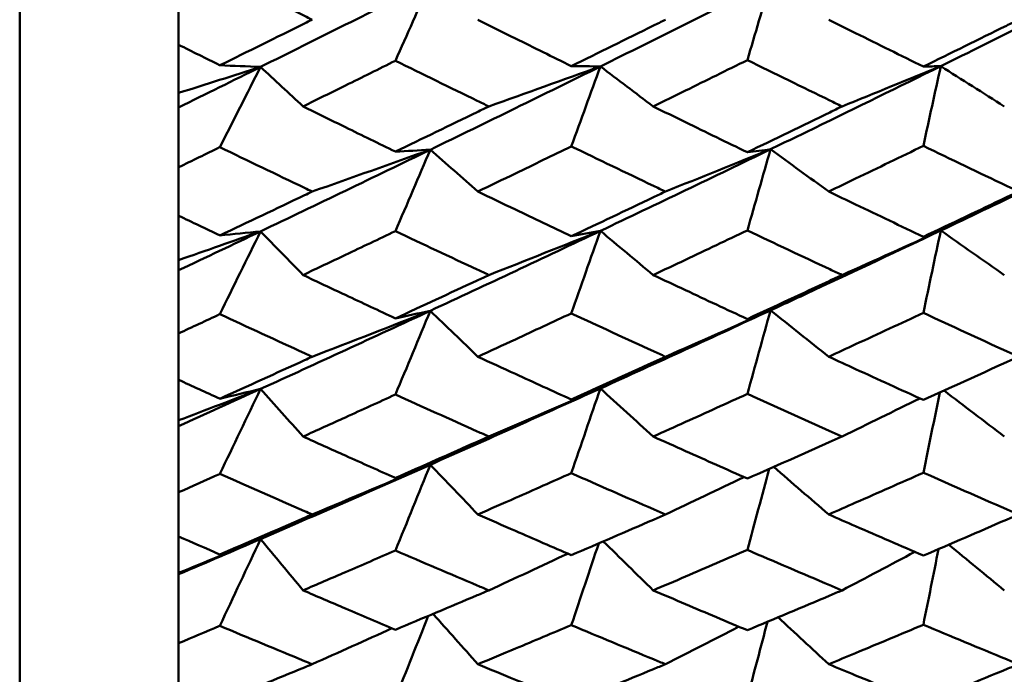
# Model space of a CAD drawing. Header units: millimetres. Extents: x 626 to 2725, y 57 to 2097.
# Tile 90 of 133: x 1007.29 to 1013.48, y 188.66 to 192.78. Entities that reach past the tile are written whole.
import ezdxf

# ---------------------------------------------------------------- set-up
doc = ezdxf.new("R2010")
doc.units = ezdxf.units.MM
doc.header["$LTSCALE"] = 10
doc.layers.add('Widoczne (ISO)', color=7, linetype='Continuous', lineweight=50)

msp = doc.modelspace()

# ---------------------------------------------------------------- linework, layer by layer
at = {"layer": 'Widoczne (ISO)'}
for p, q in [((1007.2873, 184.4165), (1007.2873, 220.4165)), ((1008.2873, 192.9399), (1008.2873, 192.6238)), ((1008.2873, 192.3205), (1008.2873, 192.6238)), ((1008.2873, 192.2295), (1008.2873, 192.3205)), ((1008.2873, 191.8527), (1008.2873, 192.2295)), ((1008.2873, 191.8527), (1008.2873, 191.5482)), ((1008.2873, 191.2685), (1008.2873, 191.5482)), ((1008.2873, 191.2045), (1008.2873, 191.2685)), ((1008.2873, 190.8072), (1008.2873, 191.2045)), ((1008.2873, 190.8072), (1008.2873, 190.5154)), ((1008.2873, 190.2605), (1008.2873, 190.5154)), ((1008.2873, 190.2238), (1008.2873, 190.2605)), ((1008.2873, 189.8075), (1008.2873, 190.2238)), ((1008.2873, 189.8075), (1008.2873, 189.5296)), ((1008.2873, 189.3004), (1008.2873, 189.5296)), ((1008.2873, 189.2913), (1008.2873, 189.3004)), ((1008.2873, 188.8576), (1008.2873, 189.2913)), ((1008.2873, 188.8576), (1008.2873, 188.5947))]:
    msp.add_line(p, q, dxfattribs=at)
msp.add_circle((1045.3196, 202.4165), 50, dxfattribs=at)
for points, knots in [([(1009.1276, 192.7814), (1009.1113, 192.7895), (1009.0951, 192.7975), (1008.9014, 192.8937), (1008.724, 192.9821), (1008.5465, 193.0709)], [0.0853813, 0.0853813, 0.0853813, 0.0853813, 0.09097809, 0.09097809, 0.15214536, 0.15214536, 0.15214536, 0.15214536]), ([(1008.5465, 192.4946), (1008.7238, 192.5817), (1008.9012, 192.6693), (1009.0949, 192.7652), (1009.1112, 192.7733), (1009.1276, 192.7814)], [0.0297954, 0.0297954, 0.0297954, 0.0297954, 0.09092493, 0.09092493, 0.09655955, 0.09655955, 0.09655955, 0.09655955]), ([(1010.1703, 192.7814), (1010.2487, 192.7422), (1010.3271, 192.7031), (1010.523, 192.6057), (1010.6403, 192.5474), (1010.7577, 192.4894)], [0.03448054, 0.03448054, 0.03448054, 0.03448054, 0.06157222, 0.06157222, 0.10209717, 0.10209717, 0.10209717, 0.10209717]), ([(1010.7577, 192.4894), (1010.9299, 192.5739), (1011.1021, 192.6587), (1011.2995, 192.7564), (1011.3248, 192.7689), (1011.35, 192.7814)], [0.02530969, 0.02530969, 0.02530969, 0.02530969, 0.08465152, 0.08465152, 0.09334823, 0.09334823, 0.09334823, 0.09334823]), ([(1012.3772, 192.7814), (1012.4337, 192.7533), (1012.4902, 192.7252), (1012.6887, 192.6265), (1012.8307, 192.5561), (1012.9727, 192.486)], [0.04208868, 0.04208868, 0.04208868, 0.04208868, 0.06158988, 0.06158988, 0.11059803, 0.11059803, 0.11059803, 0.11059803]), ([(1012.9727, 192.486), (1013.1467, 192.5716), (1013.3208, 192.6575), (1013.5201, 192.7563), (1013.5454, 192.7689), (1013.5707, 192.7814)], [0.01556037, 0.01556037, 0.01556037, 0.01556037, 0.07555527, 0.07555527, 0.08428623, 0.08428623, 0.08428623, 0.08428623]), ([(1008.2873, 192.6238), (1008.3731, 192.5809), (1008.459, 192.5381), (1008.5455, 192.4951), (1008.546, 192.4948), (1008.5465, 192.4946)], [0, 0, 0, 0, 0.02969567, 0.02969567, 0.02988021, 0.02988021, 0.02988021, 0.02988021]), ([(1009.6512, 192.523), (1009.5463, 192.4709), (1009.4415, 192.419), (1009.2477, 192.3233), (1009.1588, 192.2794), (1009.0699, 192.2357)], [0.02528165, 0.02528165, 0.02528165, 0.02528165, 0.06150593, 0.06150593, 0.09223152, 0.09223152, 0.09223152, 0.09223152]), ([(1010.2386, 192.2357), (1010.2144, 192.2475), (1010.1902, 192.2592), (1009.9944, 192.3546), (1009.8228, 192.4386), (1009.6512, 192.523)], [0.0806421, 0.0806421, 0.0806421, 0.0806421, 0.08897282, 0.08897282, 0.14811965, 0.14811965, 0.14811965, 0.14811965]), ([(1011.8652, 192.5272), (1011.7354, 192.4631), (1011.6057, 192.3991), (1011.4084, 192.3021), (1011.3407, 192.2689), (1011.273, 192.2357)], [0.01681985, 0.01681985, 0.01681985, 0.01681985, 0.06159108, 0.06159108, 0.08495433, 0.08495433, 0.08495433, 0.08495433]), ([(1012.461, 192.2357), (1012.4354, 192.2481), (1012.4099, 192.2606), (1012.2113, 192.3574), (1012.0382, 192.4421), (1011.8652, 192.5272)], [0.07138254, 0.07138254, 0.07138254, 0.07138254, 0.08018544, 0.08018544, 0.13983561, 0.13983561, 0.13983561, 0.13983561]), ([(1013.0822, 192.4891), (1012.8172, 192.3584), (1012.5522, 192.2286), (1012.1953, 192.055), (1012.1033, 192.0104), (1012.0113, 191.9658)], [0.3692784, 0.3692784, 0.3692784, 0.3692784, 0.4608442, 0.4608442, 0.492629, 0.492629, 0.492629, 0.492629]), ([(1009.0699, 192.2357), (1009.1588, 192.1919), (1009.2477, 192.1483), (1009.4414, 192.0534), (1009.5463, 192.0023), (1009.6512, 191.9512)], [0.03078053, 0.03078053, 0.03078053, 0.03078053, 0.06149921, 0.06149921, 0.09773041, 0.09773041, 0.09773041, 0.09773041]), ([(1009.6512, 191.9512), (1009.8227, 192.0339), (1009.9942, 192.1169), (1010.19, 192.2121), (1010.2143, 192.2239), (1010.2386, 192.2357)], [0.02983351, 0.02983351, 0.02983351, 0.02983351, 0.0889495, 0.0889495, 0.09731113, 0.09731113, 0.09731113, 0.09731113]), ([(1011.273, 192.2357), (1011.3407, 192.2025), (1011.4083, 192.1694), (1011.6057, 192.0731), (1011.7354, 192.0099), (1011.8652, 191.9471)], [0.03825175, 0.03825175, 0.03825175, 0.03825175, 0.06160817, 0.06160817, 0.10638617, 0.10638617, 0.10638617, 0.10638617]), ([(1011.8652, 191.9471), (1012.0382, 192.0304), (1012.2112, 192.1142), (1012.4098, 192.2108), (1012.4354, 192.2232), (1012.461, 192.2357)], [0.02053386, 0.02053386, 0.02053386, 0.02053386, 0.08016461, 0.08016461, 0.08898694, 0.08898694, 0.08898694, 0.08898694]), ([(1008.5465, 191.9791), (1008.546, 191.9788), (1008.5455, 191.9786), (1008.459, 191.9363), (1008.3731, 191.8945), (1008.2873, 191.8527)], [0.02951568, 0.02951568, 0.02951568, 0.02951568, 0.02969929, 0.02969929, 0.05939589, 0.05939589, 0.05939589, 0.05939589]), ([(1009.1276, 191.7), (1009.1113, 191.7077), (1009.0951, 191.7155), (1008.9014, 191.8081), (1008.724, 191.8934), (1008.5465, 191.9791)], [0.0853813, 0.0853813, 0.0853813, 0.0853813, 0.09097809, 0.09097809, 0.15214536, 0.15214536, 0.15214536, 0.15214536]), ([(1010.7577, 191.9842), (1010.6403, 191.9271), (1010.523, 191.8703), (1010.3272, 191.7756), (1010.2487, 191.7378), (1010.1703, 191.7)], [0.02104899, 0.02104899, 0.02104899, 0.02104899, 0.0615671, 0.0615671, 0.08866561, 0.08866561, 0.08866561, 0.08866561]), ([(1011.35, 191.7), (1011.3248, 191.712), (1011.2997, 191.724), (1011.1022, 191.8184), (1010.93, 191.9011), (1010.7577, 191.9842)], [0.07597559, 0.07597559, 0.07597559, 0.07597559, 0.08464777, 0.08464777, 0.14401425, 0.14401425, 0.14401425, 0.14401425]), ([(1012.9727, 191.9875), (1012.8307, 191.9186), (1012.6887, 191.8499), (1012.4902, 191.7543), (1012.4337, 191.7271), (1012.3772, 191.7)], [0.01259731, 0.01259731, 0.01259731, 0.01259731, 0.06159863, 0.06159863, 0.08110666, 0.08110666, 0.08110666, 0.08110666]), ([(1013.5707, 191.7), (1013.5454, 191.7121), (1013.5202, 191.7242), (1013.3208, 191.8197), (1013.1468, 191.9034), (1012.9727, 191.9875)], [0.06686277, 0.06686277, 0.06686277, 0.06686277, 0.07557848, 0.07557848, 0.13558897, 0.13558897, 0.13558897, 0.13558897]), ([(1008.5465, 191.4238), (1008.7238, 191.5076), (1008.9012, 191.5919), (1009.0949, 191.6844), (1009.1112, 191.6922), (1009.1276, 191.7)], [0.0297954, 0.0297954, 0.0297954, 0.0297954, 0.09092493, 0.09092493, 0.09655955, 0.09655955, 0.09655955, 0.09655955]), ([(1010.1703, 191.7), (1010.2487, 191.6622), (1010.3271, 191.6245), (1010.523, 191.5307), (1010.6403, 191.4746), (1010.7577, 191.4188)], [0.03448054, 0.03448054, 0.03448054, 0.03448054, 0.06157222, 0.06157222, 0.10209717, 0.10209717, 0.10209717, 0.10209717]), ([(1010.7577, 191.4188), (1010.9299, 191.5001), (1011.1021, 191.5818), (1011.2995, 191.6759), (1011.3248, 191.6879), (1011.35, 191.7)], [0.02530969, 0.02530969, 0.02530969, 0.02530969, 0.08465152, 0.08465152, 0.09334823, 0.09334823, 0.09334823, 0.09334823]), ([(1012.3772, 191.7), (1012.4337, 191.6728), (1012.4902, 191.6457), (1012.6887, 191.5507), (1012.8307, 191.483), (1012.9727, 191.4156)], [0.04208868, 0.04208868, 0.04208868, 0.04208868, 0.06158988, 0.06158988, 0.11059803, 0.11059803, 0.11059803, 0.11059803]), ([(1012.9727, 191.4156), (1013.1467, 191.4978), (1013.3208, 191.5805), (1013.5201, 191.6758), (1013.5454, 191.6879), (1013.5707, 191.7)], [0.01556037, 0.01556037, 0.01556037, 0.01556037, 0.07555527, 0.07555527, 0.08428623, 0.08428623, 0.08428623, 0.08428623]), ([(1008.2873, 191.5482), (1008.3731, 191.5068), (1008.459, 191.4656), (1008.5455, 191.4243), (1008.546, 191.424), (1008.5465, 191.4238)], [0, 0, 0, 0, 0.02969567, 0.02969567, 0.02988021, 0.02988021, 0.02988021, 0.02988021]), ([(1009.6512, 191.4511), (1009.5463, 191.401), (1009.4415, 191.3511), (1009.2477, 191.259), (1009.1588, 191.2169), (1009.0699, 191.1748)], [0.02528165, 0.02528165, 0.02528165, 0.02528165, 0.06150593, 0.06150593, 0.09223152, 0.09223152, 0.09223152, 0.09223152]), ([(1010.2386, 191.1748), (1010.2144, 191.1862), (1010.1902, 191.1975), (1009.9944, 191.2891), (1009.8228, 191.3699), (1009.6512, 191.4511)], [0.0806421, 0.0806421, 0.0806421, 0.0806421, 0.08897282, 0.08897282, 0.14811965, 0.14811965, 0.14811965, 0.14811965]), ([(1011.8652, 191.4552), (1011.7354, 191.3934), (1011.6057, 191.3319), (1011.4084, 191.2386), (1011.3407, 191.2067), (1011.273, 191.1748)], [0.01681985, 0.01681985, 0.01681985, 0.01681985, 0.06159108, 0.06159108, 0.08495433, 0.08495433, 0.08495433, 0.08495433]), ([(1012.461, 191.1748), (1012.4354, 191.1868), (1012.4099, 191.1988), (1012.2113, 191.2918), (1012.0382, 191.3733), (1011.8652, 191.4552)], [0.07138254, 0.07138254, 0.07138254, 0.07138254, 0.08018544, 0.08018544, 0.13983561, 0.13983561, 0.13983561, 0.13983561]), ([(1013.0822, 191.4547), (1012.8172, 191.329), (1012.5522, 191.2044), (1012.1953, 191.0379), (1012.1033, 190.9951), (1012.0113, 190.9524)], [0.3692784, 0.3692784, 0.3692784, 0.3692784, 0.4608442, 0.4608442, 0.492629, 0.492629, 0.492629, 0.492629]), ([(1009.0699, 191.1748), (1009.1588, 191.1328), (1009.2477, 191.0909), (1009.4414, 190.9998), (1009.5463, 190.9507), (1009.6512, 190.9017)], [0.03078053, 0.03078053, 0.03078053, 0.03078053, 0.06149921, 0.06149921, 0.09773041, 0.09773041, 0.09773041, 0.09773041]), ([(1009.6512, 190.9017), (1009.8227, 190.981), (1009.9942, 191.0607), (1010.19, 191.1522), (1010.2143, 191.1635), (1010.2386, 191.1748)], [0.02983351, 0.02983351, 0.02983351, 0.02983351, 0.0889495, 0.0889495, 0.09731113, 0.09731113, 0.09731113, 0.09731113]), ([(1011.273, 191.1748), (1011.3407, 191.143), (1011.4083, 191.1112), (1011.6057, 191.0186), (1011.7354, 190.9581), (1011.8652, 190.8977)], [0.03825175, 0.03825175, 0.03825175, 0.03825175, 0.06160817, 0.06160817, 0.10638617, 0.10638617, 0.10638617, 0.10638617]), ([(1011.8652, 190.8977), (1012.0382, 190.9777), (1012.2112, 191.0581), (1012.4098, 191.1509), (1012.4354, 191.1629), (1012.461, 191.1748)], [0.02053386, 0.02053386, 0.02053386, 0.02053386, 0.08016461, 0.08016461, 0.08898694, 0.08898694, 0.08898694, 0.08898694]), ([(1008.5465, 190.9284), (1008.546, 190.9282), (1008.5455, 190.9279), (1008.459, 190.8874), (1008.3731, 190.8473), (1008.2873, 190.8072)], [0.02951568, 0.02951568, 0.02951568, 0.02951568, 0.02969929, 0.02969929, 0.05939589, 0.05939589, 0.05939589, 0.05939589]), ([(1009.1276, 190.6608), (1009.1113, 190.6682), (1009.0951, 190.6757), (1008.9014, 190.7644), (1008.724, 190.8462), (1008.5465, 190.9284)], [0.0853813, 0.0853813, 0.0853813, 0.0853813, 0.09097809, 0.09097809, 0.15214536, 0.15214536, 0.15214536, 0.15214536]), ([(1010.7577, 190.9333), (1010.6403, 190.8786), (1010.523, 190.824), (1010.3272, 190.7333), (1010.2487, 190.697), (1010.1703, 190.6608)], [0.02104899, 0.02104899, 0.02104899, 0.02104899, 0.0615671, 0.0615671, 0.08866561, 0.08866561, 0.08866561, 0.08866561]), ([(1011.35, 190.6608), (1011.3248, 190.6723), (1011.2997, 190.6838), (1011.1022, 190.7743), (1010.93, 190.8536), (1010.7577, 190.9333)], [0.07597559, 0.07597559, 0.07597559, 0.07597559, 0.08464777, 0.08464777, 0.14401425, 0.14401425, 0.14401425, 0.14401425]), ([(1012.9727, 190.9365), (1012.8307, 190.8704), (1012.6887, 190.8045), (1012.4902, 190.7129), (1012.4337, 190.6868), (1012.3772, 190.6608)], [0.01259731, 0.01259731, 0.01259731, 0.01259731, 0.06159863, 0.06159863, 0.08110666, 0.08110666, 0.08110666, 0.08110666]), ([(1013.5707, 190.6608), (1013.5454, 190.6724), (1013.5202, 190.684), (1013.3208, 190.7755), (1013.1468, 190.8558), (1012.9727, 190.9365)], [0.06686277, 0.06686277, 0.06686277, 0.06686277, 0.07557848, 0.07557848, 0.13558897, 0.13558897, 0.13558897, 0.13558897]), ([(1008.5465, 190.3964), (1008.7238, 190.4766), (1008.9012, 190.5573), (1009.0949, 190.6458), (1009.1112, 190.6533), (1009.1276, 190.6608)], [0.0297954, 0.0297954, 0.0297954, 0.0297954, 0.09092493, 0.09092493, 0.09655955, 0.09655955, 0.09655955, 0.09655955]), ([(1010.1703, 190.6608), (1010.2487, 190.6246), (1010.3271, 190.5885), (1010.523, 190.4987), (1010.6403, 190.445), (1010.7577, 190.3916)], [0.03448054, 0.03448054, 0.03448054, 0.03448054, 0.06157222, 0.06157222, 0.10209717, 0.10209717, 0.10209717, 0.10209717]), ([(1010.7577, 190.3916), (1010.9299, 190.4694), (1011.1021, 190.5476), (1011.2995, 190.6377), (1011.3248, 190.6493), (1011.35, 190.6608)], [0.02530969, 0.02530969, 0.02530969, 0.02530969, 0.08465152, 0.08465152, 0.09334823, 0.09334823, 0.09334823, 0.09334823]), ([(1012.3772, 190.6608), (1012.4337, 190.6348), (1012.4902, 190.6089), (1012.6887, 190.5178), (1012.8307, 190.453), (1012.9727, 190.3885)], [0.04208868, 0.04208868, 0.04208868, 0.04208868, 0.06158988, 0.06158988, 0.11059803, 0.11059803, 0.11059803, 0.11059803]), ([(1012.9727, 190.3885), (1013.1467, 190.4672), (1013.3208, 190.5464), (1013.5201, 190.6376), (1013.5454, 190.6492), (1013.5707, 190.6608)], [0.01556037, 0.01556037, 0.01556037, 0.01556037, 0.07555527, 0.07555527, 0.08428623, 0.08428623, 0.08428623, 0.08428623]), ([(1008.2873, 190.5154), (1008.3731, 190.4758), (1008.459, 190.4364), (1008.5455, 190.3968), (1008.546, 190.3966), (1008.5465, 190.3964)], [0, 0, 0, 0, 0.02969567, 0.02969567, 0.02988021, 0.02988021, 0.02988021, 0.02988021]), ([(1011.8652, 190.4264), (1011.7354, 190.3673), (1011.6057, 190.3085), (1011.4084, 190.2193), (1011.3407, 190.1888), (1011.273, 190.1584)], [0.01681985, 0.01681985, 0.01681985, 0.01681985, 0.06159108, 0.06159108, 0.08495433, 0.08495433, 0.08495433, 0.08495433]), ([(1012.461, 190.1584), (1012.4354, 190.1698), (1012.4099, 190.1812), (1012.2113, 190.2701), (1012.0382, 190.3481), (1011.8652, 190.4264)], [0.07138254, 0.07138254, 0.07138254, 0.07138254, 0.08018544, 0.08018544, 0.13983561, 0.13983561, 0.13983561, 0.13983561]), ([(1009.6512, 190.4225), (1009.5463, 190.3746), (1009.4415, 190.3268), (1009.2477, 190.2388), (1009.1588, 190.1985), (1009.0699, 190.1584)], [0.02528165, 0.02528165, 0.02528165, 0.02528165, 0.06150593, 0.06150593, 0.09223152, 0.09223152, 0.09223152, 0.09223152]), ([(1010.2386, 190.1584), (1010.2144, 190.1692), (1010.1902, 190.18), (1009.9944, 190.2676), (1009.8228, 190.3448), (1009.6512, 190.4225)], [0.0806421, 0.0806421, 0.0806421, 0.0806421, 0.08897282, 0.08897282, 0.14811965, 0.14811965, 0.14811965, 0.14811965]), ([(1009.0699, 190.1584), (1009.1588, 190.1182), (1009.2477, 190.0782), (1009.4414, 189.9912), (1009.5463, 189.9443), (1009.6512, 189.8976)], [0.03078053, 0.03078053, 0.03078053, 0.03078053, 0.06149921, 0.06149921, 0.09773041, 0.09773041, 0.09773041, 0.09773041]), ([(1009.6512, 189.8976), (1009.8227, 189.9733), (1009.9942, 190.0494), (1010.19, 190.1367), (1010.2143, 190.1475), (1010.2386, 190.1584)], [0.02983351, 0.02983351, 0.02983351, 0.02983351, 0.0889495, 0.0889495, 0.09731113, 0.09731113, 0.09731113, 0.09731113]), ([(1011.273, 190.1584), (1011.3407, 190.1279), (1011.4083, 190.0976), (1011.6057, 190.0092), (1011.7354, 189.9514), (1011.8652, 189.8938)], [0.03825175, 0.03825175, 0.03825175, 0.03825175, 0.06160817, 0.06160817, 0.10638617, 0.10638617, 0.10638617, 0.10638617]), ([(1011.8652, 189.8938), (1012.0382, 189.9701), (1012.2112, 190.0469), (1012.4098, 190.1355), (1012.4354, 190.1469), (1012.461, 190.1584)], [0.02053386, 0.02053386, 0.02053386, 0.02053386, 0.08016461, 0.08016461, 0.08898694, 0.08898694, 0.08898694, 0.08898694]), ([(1012.9727, 189.9308), (1012.8307, 189.8677), (1012.6887, 189.805), (1012.4902, 189.7176), (1012.4337, 189.6928), (1012.3772, 189.668)], [0.01259731, 0.01259731, 0.01259731, 0.01259731, 0.06159863, 0.06159863, 0.08110666, 0.08110666, 0.08110666, 0.08110666]), ([(1013.5707, 189.668), (1013.5454, 189.6791), (1013.5202, 189.6901), (1013.3208, 189.7773), (1013.1468, 189.8538), (1012.9727, 189.9308)], [0.06686277, 0.06686277, 0.06686277, 0.06686277, 0.07557848, 0.07557848, 0.13558897, 0.13558897, 0.13558897, 0.13558897]), ([(1008.5465, 189.9231), (1008.546, 189.9229), (1008.5455, 189.9227), (1008.459, 189.884), (1008.3731, 189.8457), (1008.2873, 189.8075)], [0.02951568, 0.02951568, 0.02951568, 0.02951568, 0.02969929, 0.02969929, 0.05939589, 0.05939589, 0.05939589, 0.05939589]), ([(1009.1276, 189.668), (1009.1113, 189.6751), (1009.0951, 189.6822), (1008.9014, 189.7667), (1008.724, 189.8447), (1008.5465, 189.9231)], [0.0853813, 0.0853813, 0.0853813, 0.0853813, 0.09097809, 0.09097809, 0.15214536, 0.15214536, 0.15214536, 0.15214536]), ([(1010.7577, 189.9278), (1010.6403, 189.8756), (1010.523, 189.8236), (1010.3272, 189.7371), (1010.2487, 189.7025), (1010.1703, 189.668)], [0.02104899, 0.02104899, 0.02104899, 0.02104899, 0.0615671, 0.0615671, 0.08866561, 0.08866561, 0.08866561, 0.08866561]), ([(1011.35, 189.668), (1011.3248, 189.679), (1011.2997, 189.69), (1011.1022, 189.7761), (1010.93, 189.8517), (1010.7577, 189.9278)], [0.07597559, 0.07597559, 0.07597559, 0.07597559, 0.08464777, 0.08464777, 0.14401425, 0.14401425, 0.14401425, 0.14401425]), ([(1008.5465, 189.4164), (1008.7238, 189.4927), (1008.9012, 189.5694), (1009.0949, 189.6538), (1009.1112, 189.6609), (1009.1276, 189.668)], [0.0297954, 0.0297954, 0.0297954, 0.0297954, 0.09092493, 0.09092493, 0.09655955, 0.09655955, 0.09655955, 0.09655955]), ([(1010.1703, 189.668), (1010.2487, 189.6336), (1010.3271, 189.5992), (1010.523, 189.5137), (1010.6403, 189.4626), (1010.7577, 189.4118)], [0.03448054, 0.03448054, 0.03448054, 0.03448054, 0.06157222, 0.06157222, 0.10209717, 0.10209717, 0.10209717, 0.10209717]), ([(1010.7577, 189.4118), (1010.9299, 189.4858), (1011.1021, 189.5602), (1011.2995, 189.6461), (1011.3248, 189.657), (1011.35, 189.668)], [0.02530969, 0.02530969, 0.02530969, 0.02530969, 0.08465152, 0.08465152, 0.09334823, 0.09334823, 0.09334823, 0.09334823]), ([(1012.3772, 189.668), (1012.4337, 189.6433), (1012.4902, 189.6186), (1012.6887, 189.5319), (1012.8307, 189.4702), (1012.9727, 189.4089)], [0.04208868, 0.04208868, 0.04208868, 0.04208868, 0.06158988, 0.06158988, 0.11059803, 0.11059803, 0.11059803, 0.11059803]), ([(1012.9727, 189.4089), (1013.1467, 189.4837), (1013.3208, 189.5591), (1013.5201, 189.6459), (1013.5454, 189.657), (1013.5707, 189.668)], [0.01556037, 0.01556037, 0.01556037, 0.01556037, 0.07555527, 0.07555527, 0.08428623, 0.08428623, 0.08428623, 0.08428623]), ([(1008.2873, 189.5296), (1008.3731, 189.492), (1008.459, 189.4545), (1008.5455, 189.4168), (1008.546, 189.4166), (1008.5465, 189.4164)], [0, 0, 0, 0, 0.02969567, 0.02969567, 0.02988021, 0.02988021, 0.02988021, 0.02988021]), ([(1009.6512, 189.4412), (1009.5463, 189.3957), (1009.4415, 189.3503), (1009.2477, 189.2667), (1009.1588, 189.2284), (1009.0699, 189.1903)], [0.02528165, 0.02528165, 0.02528165, 0.02528165, 0.06150593, 0.06150593, 0.09223152, 0.09223152, 0.09223152, 0.09223152]), ([(1010.2386, 189.1903), (1010.2144, 189.2005), (1010.1902, 189.2108), (1009.9944, 189.294), (1009.8228, 189.3674), (1009.6512, 189.4412)], [0.0806421, 0.0806421, 0.0806421, 0.0806421, 0.08897282, 0.08897282, 0.14811965, 0.14811965, 0.14811965, 0.14811965]), ([(1011.8652, 189.445), (1011.7354, 189.3888), (1011.6057, 189.3329), (1011.4084, 189.2482), (1011.3407, 189.2192), (1011.273, 189.1903)], [0.01681985, 0.01681985, 0.01681985, 0.01681985, 0.06159108, 0.06159108, 0.08495433, 0.08495433, 0.08495433, 0.08495433]), ([(1012.461, 189.1903), (1012.4354, 189.2011), (1012.4099, 189.212), (1012.2113, 189.2964), (1012.0382, 189.3705), (1011.8652, 189.445)], [0.07138254, 0.07138254, 0.07138254, 0.07138254, 0.08018544, 0.08018544, 0.13983561, 0.13983561, 0.13983561, 0.13983561]), ([(1009.0699, 189.1903), (1009.1588, 189.1522), (1009.2477, 189.1142), (1009.4414, 189.0317), (1009.5463, 188.9872), (1009.6512, 188.943)], [0.03078053, 0.03078053, 0.03078053, 0.03078053, 0.06149921, 0.06149921, 0.09773041, 0.09773041, 0.09773041, 0.09773041]), ([(1009.6512, 188.943), (1009.8227, 189.0147), (1009.9942, 189.0868), (1010.19, 189.1697), (1010.2143, 189.18), (1010.2386, 189.1903)], [0.02983351, 0.02983351, 0.02983351, 0.02983351, 0.0889495, 0.0889495, 0.09731113, 0.09731113, 0.09731113, 0.09731113]), ([(1011.273, 189.1903), (1011.3407, 189.1614), (1011.4083, 189.1326), (1011.6057, 189.0487), (1011.7354, 188.9939), (1011.8652, 188.9394)], [0.03825175, 0.03825175, 0.03825175, 0.03825175, 0.06160817, 0.06160817, 0.10638617, 0.10638617, 0.10638617, 0.10638617]), ([(1011.8652, 188.9394), (1012.0382, 189.0117), (1012.2112, 189.0844), (1012.4098, 189.1686), (1012.4354, 189.1794), (1012.461, 189.1903)], [0.02053386, 0.02053386, 0.02053386, 0.02053386, 0.08016461, 0.08016461, 0.08898694, 0.08898694, 0.08898694, 0.08898694]), ([(1008.5465, 188.9671), (1008.546, 188.9669), (1008.5455, 188.9667), (1008.459, 188.9301), (1008.3731, 188.8938), (1008.2873, 188.8576)], [0.02951568, 0.02951568, 0.02951568, 0.02951568, 0.02969929, 0.02969929, 0.05939589, 0.05939589, 0.05939589, 0.05939589]), ([(1009.1276, 188.7256), (1009.1113, 188.7323), (1009.0951, 188.739), (1008.9014, 188.819), (1008.724, 188.8928), (1008.5465, 188.9671)], [0.0853813, 0.0853813, 0.0853813, 0.0853813, 0.09097809, 0.09097809, 0.15214536, 0.15214536, 0.15214536, 0.15214536]), ([(1010.7577, 188.9716), (1010.6403, 188.9221), (1010.523, 188.8728), (1010.3272, 188.7909), (1010.2487, 188.7582), (1010.1703, 188.7256)], [0.02104899, 0.02104899, 0.02104899, 0.02104899, 0.0615671, 0.0615671, 0.08866561, 0.08866561, 0.08866561, 0.08866561]), ([(1011.35, 188.7256), (1011.3248, 188.7359), (1011.2997, 188.7463), (1011.1022, 188.8279), (1010.93, 188.8995), (1010.7577, 188.9716)], [0.07597559, 0.07597559, 0.07597559, 0.07597559, 0.08464777, 0.08464777, 0.14401425, 0.14401425, 0.14401425, 0.14401425]), ([(1012.9727, 188.9744), (1012.8307, 188.9146), (1012.6887, 188.8552), (1012.4902, 188.7725), (1012.4337, 188.749), (1012.3772, 188.7256)], [0.01259731, 0.01259731, 0.01259731, 0.01259731, 0.06159863, 0.06159863, 0.08110666, 0.08110666, 0.08110666, 0.08110666]), ([(1013.5707, 188.7256), (1013.5454, 188.736), (1013.5202, 188.7465), (1013.3208, 188.829), (1013.1468, 188.9015), (1012.9727, 188.9744)], [0.06686277, 0.06686277, 0.06686277, 0.06686277, 0.07557848, 0.07557848, 0.13558897, 0.13558897, 0.13558897, 0.13558897]), ([(1008.5465, 188.4877), (1008.7238, 188.5598), (1008.9012, 188.6323), (1009.0949, 188.7121), (1009.1112, 188.7188), (1009.1276, 188.7256)], [0.0297954, 0.0297954, 0.0297954, 0.0297954, 0.09092493, 0.09092493, 0.09655955, 0.09655955, 0.09655955, 0.09655955]), ([(1010.1703, 188.7256), (1010.2487, 188.693), (1010.3271, 188.6605), (1010.523, 188.5796), (1010.6403, 188.5314), (1010.7577, 188.4834)], [0.03448054, 0.03448054, 0.03448054, 0.03448054, 0.06157222, 0.06157222, 0.10209717, 0.10209717, 0.10209717, 0.10209717]), ([(1010.7577, 188.4834), (1010.9299, 188.5532), (1011.1021, 188.6236), (1011.2995, 188.7048), (1011.3248, 188.7152), (1011.35, 188.7256)], [0.02530969, 0.02530969, 0.02530969, 0.02530969, 0.08465152, 0.08465152, 0.09334823, 0.09334823, 0.09334823, 0.09334823]), ([(1012.3772, 188.7256), (1012.4337, 188.7021), (1012.4902, 188.6788), (1012.6887, 188.5968), (1012.8307, 188.5386), (1012.9727, 188.4806)], [0.04208868, 0.04208868, 0.04208868, 0.04208868, 0.06158988, 0.06158988, 0.11059803, 0.11059803, 0.11059803, 0.11059803]), ([(1012.9727, 188.4806), (1013.1467, 188.5513), (1013.3208, 188.6225), (1013.5201, 188.7047), (1013.5454, 188.7151), (1013.5707, 188.7256)], [0.01556037, 0.01556037, 0.01556037, 0.01556037, 0.07555527, 0.07555527, 0.08428623, 0.08428623, 0.08428623, 0.08428623])]:
    msp.add_open_spline(points, degree=3, knots=knots, dxfattribs=at)
for points in [[(1009.8708, 193.0182), (1009.5146, 192.8388), (1009.1585, 192.6608), (1008.8027, 192.4842)], [(1009.8708, 193.0182), (1009.7976, 192.8531), (1009.7244, 192.688), (1009.6512, 192.523)], [(1012.0113, 193.0205), (1011.6545, 192.8412), (1011.2975, 192.6634), (1010.9406, 192.4872)], [(1012.0113, 193.0205), (1011.9626, 192.8561), (1011.9139, 192.6916), (1011.8652, 192.5272)], [(1014.1524, 193.0219), (1013.7957, 192.8427), (1013.4389, 192.665), (1013.0822, 192.4891)], [(1008.2873, 192.3205), (1008.4594, 192.3748), (1008.6312, 192.4294), (1008.8027, 192.4842)], [(1008.8027, 192.4842), (1008.6308, 192.399), (1008.459, 192.314), (1008.2873, 192.2295)], [(1008.8027, 192.4842), (1008.7173, 192.4876), (1008.6319, 192.491), (1008.5465, 192.4946)], [(1008.8027, 192.4842), (1008.7173, 192.3159), (1008.6319, 192.1475), (1008.5465, 191.9791)], [(1009.0699, 192.2357), (1008.9807, 192.3185), (1008.8916, 192.4014), (1008.8027, 192.4842)], [(1010.9406, 192.4872), (1010.5839, 192.311), (1010.2273, 192.1364), (1009.8708, 191.9633)], [(1010.2386, 192.2357), (1010.4732, 192.3191), (1010.7072, 192.4029), (1010.9406, 192.4872)], [(1010.9406, 192.4872), (1010.8796, 192.4878), (1010.8187, 192.4886), (1010.7577, 192.4894)], [(1010.9406, 192.4872), (1010.8796, 192.3195), (1010.8187, 192.1519), (1010.7577, 191.9842)], [(1011.273, 192.2357), (1011.162, 192.3195), (1011.0512, 192.4033), (1010.9406, 192.4872)], [(1012.461, 192.2357), (1012.6686, 192.3198), (1012.8757, 192.4043), (1013.0822, 192.4891)], [(1013.0822, 192.4891), (1013.0457, 192.3219), (1013.0092, 192.1547), (1012.9727, 191.9875)], [(1013.0822, 192.4891), (1013.0457, 192.4881), (1013.0092, 192.487), (1012.9727, 192.486)], [(1013.4819, 192.2357), (1013.3485, 192.3201), (1013.2152, 192.4045), (1013.0822, 192.4891)], [(1009.8708, 191.9633), (1009.5146, 191.7904), (1009.1585, 191.619), (1008.8027, 191.4493)], [(1009.1276, 191.7), (1009.3759, 191.7872), (1009.6237, 191.875), (1009.8708, 191.9633)], [(1009.8708, 191.9633), (1009.7976, 191.7926), (1009.7244, 191.6218), (1009.6512, 191.4511)], [(1009.8708, 191.9633), (1009.7976, 191.9592), (1009.7244, 191.9552), (1009.6512, 191.9512)], [(1010.1703, 191.7), (1010.0703, 191.7877), (1009.9705, 191.8755), (1009.8708, 191.9633)], [(1012.0113, 191.9658), (1011.6545, 191.7931), (1011.2975, 191.622), (1010.9406, 191.4525)], [(1011.35, 191.7), (1011.571, 191.7882), (1011.7915, 191.8768), (1012.0113, 191.9658)], [(1012.0113, 191.9658), (1011.9626, 191.7956), (1011.9139, 191.6254), (1011.8652, 191.4552)], [(1012.0113, 191.9658), (1011.9626, 191.9595), (1011.9139, 191.9533), (1011.8652, 191.9471)], [(1012.3772, 191.7), (1012.2551, 191.7885), (1012.1331, 191.8771), (1012.0113, 191.9658)], [(1014.1524, 191.9674), (1013.7957, 191.7947), (1013.4389, 191.6238), (1013.0822, 191.4547)], [(1008.2873, 191.2685), (1008.4594, 191.3285), (1008.6312, 191.3888), (1008.8027, 191.4493)], [(1008.8027, 191.4493), (1008.6308, 191.3673), (1008.459, 191.2857), (1008.2873, 191.2045)], [(1008.8027, 191.4493), (1008.7173, 191.2757), (1008.6319, 191.1021), (1008.5465, 190.9284)], [(1008.8027, 191.4493), (1008.7173, 191.4407), (1008.6319, 191.4322), (1008.5465, 191.4238)], [(1009.0699, 191.1748), (1008.9807, 191.2663), (1008.8916, 191.3578), (1008.8027, 191.4493)], [(1010.9406, 191.4525), (1010.5839, 191.2832), (1010.2273, 191.1155), (1009.8708, 190.9496)], [(1010.2386, 191.1748), (1010.4732, 191.2669), (1010.7072, 191.3595), (1010.9406, 191.4525)], [(1010.9406, 191.4525), (1010.8796, 191.2795), (1010.8187, 191.1064), (1010.7577, 190.9333)], [(1010.9406, 191.4525), (1010.8796, 191.4412), (1010.8187, 191.43), (1010.7577, 191.4188)], [(1011.273, 191.1748), (1011.162, 191.2673), (1011.0512, 191.3599), (1010.9406, 191.4525)], [(1012.461, 191.1748), (1012.6686, 191.2678), (1012.8757, 191.361), (1013.0822, 191.4547)], [(1013.0822, 191.4547), (1013.0457, 191.282), (1013.0092, 191.1092), (1012.9727, 190.9365)], [(1013.0822, 191.4547), (1013.0457, 191.4416), (1013.0092, 191.4286), (1012.9727, 191.4156)], [(1013.4819, 191.1748), (1013.3485, 191.268), (1013.2152, 191.3613), (1013.0822, 191.4547)], [(1009.8708, 190.9496), (1009.5146, 190.7839), (1009.1585, 190.6199), (1008.8027, 190.4576)], [(1009.1276, 190.6608), (1009.3759, 190.7565), (1009.6237, 190.8528), (1009.8708, 190.9496)], [(1009.8708, 190.9496), (1009.7976, 190.7739), (1009.7244, 190.5982), (1009.6512, 190.4225)], [(1009.8708, 190.9496), (1009.7976, 190.9336), (1009.7244, 190.9176), (1009.6512, 190.9017)], [(1010.1703, 190.6608), (1010.0703, 190.757), (1009.9705, 190.8533), (1009.8708, 190.9496)], [(1012.0113, 190.9524), (1011.6545, 190.7869), (1011.2975, 190.6231), (1010.9406, 190.4611)], [(1011.35, 190.6608), (1011.571, 190.7576), (1011.7915, 190.8548), (1012.0113, 190.9524)], [(1012.0113, 190.9524), (1011.9626, 190.7771), (1011.9139, 190.6018), (1011.8652, 190.4264)], [(1012.0113, 190.9524), (1011.9626, 190.9342), (1011.9139, 190.9159), (1011.8652, 190.8977)], [(1012.3772, 190.6608), (1012.2551, 190.7579), (1012.1331, 190.8552), (1012.0113, 190.9524)], [(1008.2873, 190.2605), (1008.4594, 190.3259), (1008.6312, 190.3916), (1008.8027, 190.4576)], [(1008.8027, 190.4576), (1008.6308, 190.3793), (1008.459, 190.3013), (1008.2873, 190.2238)], [(1008.8027, 190.4576), (1008.7173, 190.2795), (1008.6319, 190.1013), (1008.5465, 189.9231)], [(1008.8027, 190.4576), (1008.7173, 190.4371), (1008.6319, 190.4167), (1008.5465, 190.3964)], [(1009.0699, 190.1584), (1008.9807, 190.2581), (1008.8916, 190.3578), (1008.8027, 190.4576)], [(1010.9406, 190.4611), (1010.5839, 190.2993), (1010.2273, 190.1393), (1009.8708, 189.9812)], [(1010.2386, 190.1584), (1010.4732, 190.2588), (1010.7072, 190.3597), (1010.9406, 190.4611)], [(1010.9406, 190.4611), (1010.8796, 190.2834), (1010.8187, 190.1056), (1010.7577, 189.9278)], [(1010.9406, 190.4611), (1010.8796, 190.4379), (1010.8187, 190.4147), (1010.7577, 190.3916)], [(1011.273, 190.1584), (1011.162, 190.2592), (1011.0512, 190.3602), (1010.9406, 190.4611)], [(1013.0764, 190.4355), (1013.0419, 190.2673), (1013.0073, 190.099), (1012.9727, 189.9308)], [(1013.4819, 190.1584), (1013.3555, 190.2547), (1013.2292, 190.3511), (1013.1031, 190.4475)], [(1012.461, 190.1584), (1012.6245, 190.2382), (1012.7877, 190.3182), (1012.9506, 190.3985)], [(1009.8708, 189.9812), (1009.5146, 189.8233), (1009.1585, 189.6673), (1008.8027, 189.5132)], [(1009.1276, 189.668), (1009.3759, 189.7718), (1009.6237, 189.8762), (1009.8708, 189.9812)], [(1009.8708, 189.9812), (1009.7976, 189.8013), (1009.7244, 189.6212), (1009.6512, 189.4412)], [(1009.8708, 189.9812), (1009.7976, 189.9533), (1009.7244, 189.9254), (1009.6512, 189.8976)], [(1010.1703, 189.668), (1010.0703, 189.7724), (1009.9705, 189.8768), (1009.8708, 189.9812)], [(1012.0034, 189.9549), (1011.9573, 189.7849), (1011.9112, 189.6149), (1011.8652, 189.445)], [(1012.3772, 189.668), (1012.2617, 189.7677), (1012.1463, 189.8674), (1012.0311, 189.9672)], [(1011.35, 189.668), (1011.5147, 189.7463), (1011.6792, 189.8248), (1011.8433, 189.9035)], [(1008.2873, 189.3004), (1008.4594, 189.371), (1008.6312, 189.4419), (1008.8027, 189.5132)], [(1008.8027, 189.5132), (1008.6308, 189.4387), (1008.459, 189.3648), (1008.2873, 189.2913)], [(1008.8027, 189.5132), (1008.7173, 189.3312), (1008.6319, 189.1492), (1008.5465, 188.9671)], [(1008.8027, 189.5132), (1008.7173, 189.4808), (1008.6319, 189.4485), (1008.5465, 189.4164)], [(1009.0699, 189.1903), (1008.9807, 189.2979), (1008.8916, 189.4055), (1008.8027, 189.5132)], [(1011.273, 189.1903), (1011.1683, 189.293), (1011.0637, 189.3958), (1010.9592, 189.4986)], [(1010.9302, 189.4861), (1010.8727, 189.3146), (1010.8152, 189.1431), (1010.7577, 188.9716)], [(1013.0683, 189.45), (1013.0364, 189.2915), (1013.0046, 189.133), (1012.9727, 188.9744)], [(1013.4819, 189.1903), (1013.3654, 189.286), (1013.2489, 189.3819), (1013.1327, 189.4778)], [(1010.2386, 189.1903), (1010.4047, 189.267), (1010.5705, 189.344), (1010.736, 189.4212)], [(1012.461, 189.1903), (1012.6138, 189.2707), (1012.7663, 189.3514), (1012.9185, 189.4323)], [(1009.8579, 189.0296), (1009.789, 188.8568), (1009.7201, 188.684), (1009.6512, 188.5112)], [(1010.1703, 188.7256), (1010.0761, 188.8311), (1009.9821, 188.9367), (1009.8882, 189.0423)], [(1012.3772, 188.7256), (1012.2711, 188.8239), (1012.1651, 188.9222), (1012.0592, 189.0207)], [(1009.1276, 188.7256), (1009.2952, 188.8008), (1009.4625, 188.8763), (1009.6295, 188.9521)], [(1011.35, 188.7256), (1011.5041, 188.8041), (1011.6578, 188.8829), (1011.8114, 188.962)], [(1011.992, 188.9925), (1011.9497, 188.8332), (1011.9075, 188.674), (1011.8652, 188.5147)]]:
    msp.add_open_spline(points, degree=3, dxfattribs=at)

doc.saveas('drawing.dxf')
